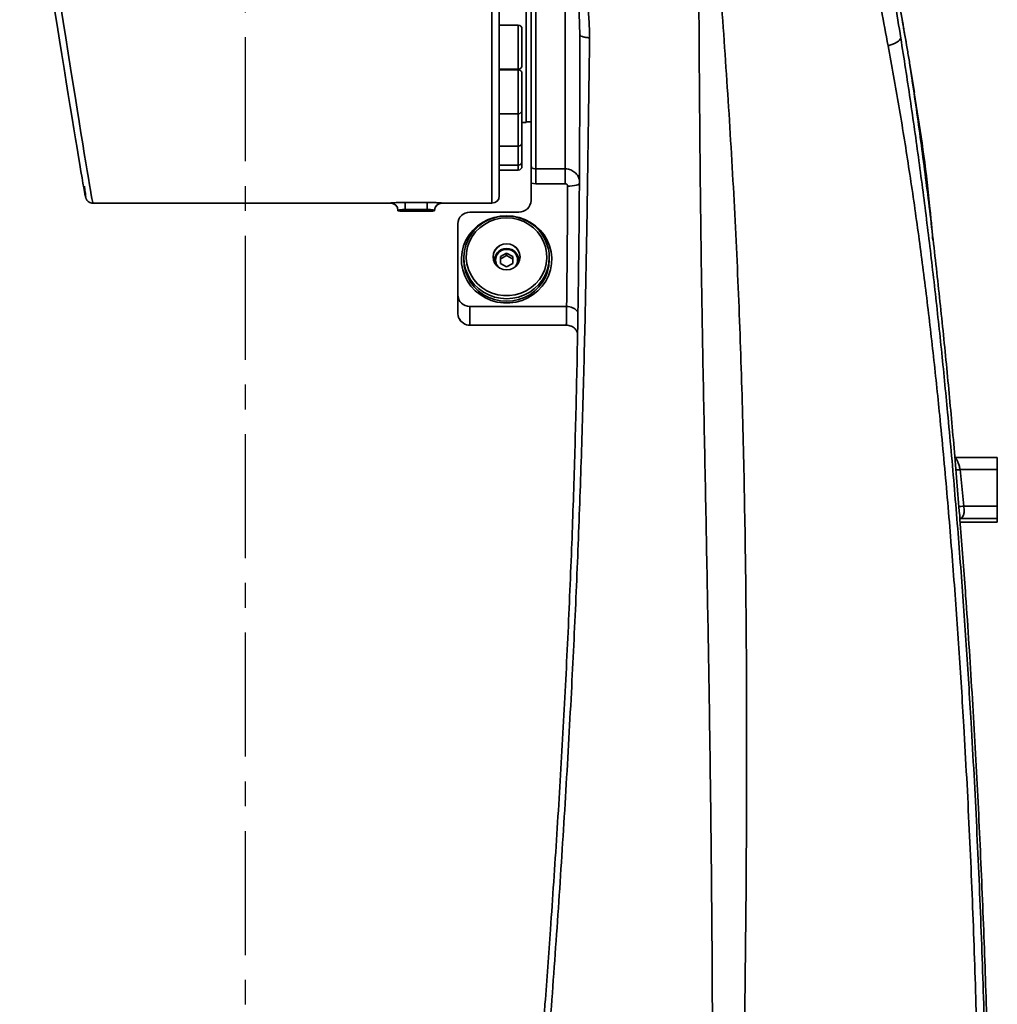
# Model space of a CAD drawing. Header units: millimetres. Extents: x -10540 to 6039, y -7467 to 6433.
# Tile 127 of 236: x -8221 to -7821, y 1410 to 1813. Entities that reach past the tile are written whole.
import ezdxf

# ---------------------------------------------------------------- set-up
doc = ezdxf.new("R2010")
doc.units = ezdxf.units.MM
doc.header["$LTSCALE"] = 8
doc.linetypes.add('CENTER', pattern=[10.16, 6.35, -1.27, 1.27, -1.27])
doc.layers.add('细实线层', color=7, linetype='Continuous')

msp = doc.modelspace()

# ---------------------------------------------------------------- linework, layer by layer
at = {"linetype": 'Continuous', "lineweight": 35}
for p, q in [((-8013.65, 1771.17), (-8013.65, 1908.79)), ((-8027.65, 1738.17), (-8027.65, 1907.51)), ((-8024.65, 1907.61), (-8024.65, 1741.17)), ((-8016.85, 1811.06), (-8024.65, 1811.06)), ((-8016.85, 1795.51), (-8016.85, 1811.06)), ((-8015.35, 1809.56), (-8015.35, 1796.6)), ((-7991.66, 1807.28), (-7991.69, 1808.53)), ((-7991.52, 1807.06), (-7991.66, 1807.28)), ((-7991.65, 1772), (-7991.65, 1808.29)), ((-8016.85, 1793.06), (-8016.85, 1795.51)), ((-8015.35, 1796.6), (-8015.35, 1794.56)), ((-7856.47, 1794.97), (-7856.45, 1794.81)), ((-7854.59, 1783.48), (-7856.46, 1794.97)), ((-8024.65, 1793.06), (-8016.85, 1793.06)), ((-8016.85, 1792.82), (-8024.65, 1792.82)), ((-8016.85, 1776.19), (-8016.85, 1792.82)), ((-8015.35, 1791.32), (-8015.35, 1777.46)), ((-8024.65, 1774.82), (-8016.85, 1774.82)), ((-8016.85, 1774.82), (-8016.85, 1776.19)), ((-8016.85, 1762.13), (-8016.85, 1774.82)), ((-8015.35, 1777.46), (-8015.35, 1776.32)), ((-8015.35, 1776.32), (-8015.35, 1763.53)), ((-8015.35, 1771.17), (-8013.65, 1771.17)), ((-8013.65, 1771.42), (-8011.65, 1771.42)), ((-8015.35, 1763.53), (-8015.35, 1763.05)), ((-8015.35, 1763.05), (-8015.35, 1755.36)), ((-8024.65, 1761.55), (-8016.85, 1761.55)), ((-8016.85, 1761.55), (-8016.85, 1762.13)), ((-8016.85, 1753.75), (-8016.85, 1761.55)), ((-8015.35, 1755.36), (-8015.35, 1755.25)), ((-8015.35, 1755.36), (-8015.35, 1753.24)), ((-8024.65, 1753.75), (-8016.85, 1753.75)), ((-8024.65, 1751.74), (-8016.85, 1751.74)), ((-8016.85, 1751.74), (-8016.85, 1753.75)), ((-8009.65, 1752.22), (-7997.66, 1752.22)), ((-7997.66, 1752.22), (-7997.66, 1746.14)), ((-8009.65, 1746.14), (-8011.65, 1746.33)), ((-8011.65, 1746.33), (-8011.65, 1739.3)), ((-7997.66, 1746.14), (-8009.65, 1746.14)), ((-8063.15, 1738.45), (-8054.15, 1738.45)), ((-8063.15, 1735.55), (-8063.15, 1738.45)), ((-8054.15, 1735.55), (-8054.15, 1738.45)), ((-8191.1, 1738.17), (-8069.15, 1738.17)), ((-8069.15, 1738.17), (-8069.15, 1738.21)), ((-8066.15, 1734.96), (-8066.15, 1735.22)), ((-8054.15, 1735.55), (-8063.15, 1735.55)), ((-8063.15, 1735.55), (-8063.15, 1734.87)), ((-8063.15, 1734.87), (-8054.15, 1734.87)), ((-8054.15, 1734.87), (-8054.15, 1735.55)), ((-8051.15, 1735.31), (-8050.88, 1736.51)), ((-8051.15, 1735.22), (-8051.15, 1734.96)), ((-8048.15, 1738.21), (-8048.15, 1738.17)), ((-8048.15, 1738.17), (-8027.65, 1738.17)), ((-8036.65, 1734.48), (-8016.65, 1734.48)), ((-8041.65, 1700.67), (-8041.65, 1729.65)), ((-8039.15, 1715.93), (-8039.15, 1714.9)), ((-8026.6, 1715.47), (-8026.92, 1714.66)), ((-8026.65, 1714.74), (-8026.65, 1713.97)), ((-8024.15, 1716.27), (-8021.65, 1717.66)), ((-8024.15, 1713.48), (-8024.15, 1716.27)), ((-8021.65, 1717.66), (-8019.15, 1716.27)), ((-8021.65, 1716.76), (-8021.65, 1717.66)), ((-8019.15, 1716.27), (-8019.15, 1713.48)), ((-8016.38, 1714.66), (-8016.71, 1715.47)), ((-8016.65, 1713.97), (-8016.65, 1714.74)), ((-8004.15, 1714.9), (-8004.15, 1715.93)), ((-8021.65, 1712.08), (-8024.15, 1713.48)), ((-8019.15, 1713.48), (-8021.65, 1712.08)), ((-8041.65, 1693.23), (-8041.65, 1700.67)), ((-7997.16, 1695.84), (-8036.65, 1695.84)), ((-8036.65, 1695.84), (-8036.65, 1688.17)), ((-7997.16, 1695.84), (-7997.08, 1695.84)), ((-8041.65, 1693.18), (-8041.65, 1693.23)), ((-8041.65, 1693.18), (-8041.62, 1692.94)), ((-8036.65, 1688.17), (-7997.18, 1688.17)), ((-7997.18, 1688.26), (-7997.18, 1688.2)), ((-7838.03, 1633.96), (-7820.65, 1633.96)), ((-7820.65, 1633.96), (-7820.65, 1629.04)), ((-7835.93, 1629.04), (-7834.4, 1614.05)), ((-7820.65, 1629.04), (-7835.93, 1629.04)), ((-7820.65, 1629.04), (-7820.65, 1614.05)), ((-7834.4, 1614.05), (-7820.65, 1614.05)), ((-7820.65, 1614.05), (-7820.65, 1608.96)), ((-7820.65, 1608.96), (-7835.82, 1608.96)), ((-7835.82, 1607.47), (-7820.65, 1607.47)), ((-7820.65, 1608.96), (-7820.65, 1607.47))]:
    msp.add_line(p, q, dxfattribs=at)
at = {"linetype": 'Continuous', "lineweight": 35, "flags": 128}
for points in [[(-7865.35, 1802.61), (-7864.32, 1802.96), (-7863.38, 1803.33), (-7862.53, 1803.72), (-7861.8, 1804.13), (-7861.19, 1804.54), (-7860.72, 1804.96), (-7860.38, 1805.37), (-7860.18, 1805.76)], [(-7854.67, 1783.32), (-7856.44, 1794.74), (-7856.44, 1794.74), (-7856.44, 1794.74)], [(-7991.75, 1746.21), (-7991.75, 1746.2), (-7992.04, 1745.96), (-7992.5, 1745.74), (-7993.12, 1745.54), (-7993.88, 1745.38), (-7994.74, 1745.26), (-7995.68, 1745.19), (-7996.66, 1745.17)], [(-8021.65, 1733.03), (-8019.08, 1732.85), (-8016.55, 1732.33), (-8014.13, 1731.48), (-8011.85, 1730.31), (-8009.76, 1728.85), (-8007.91, 1727.11), (-8006.32, 1725.15), (-8005.03, 1722.99), (-8004.06, 1720.68), (-8003.43, 1718.26), (-8003.16, 1715.78), (-8003.25, 1713.29), (-8003.7, 1710.83), (-8004.5, 1708.46), (-8005.63, 1706.22), (-8007.08, 1704.16), (-8008.8, 1702.3), (-8010.78, 1700.7), (-8012.97, 1699.38), (-8015.33, 1698.36), (-8017.81, 1697.68), (-8020.36, 1697.33), (-8022.94, 1697.33), (-8025.5, 1697.68), (-8027.98, 1698.36), (-8030.34, 1699.38), (-8032.53, 1700.7), (-8034.5, 1702.3), (-8036.23, 1704.16), (-8037.67, 1706.22), (-8038.81, 1708.46), (-8039.6, 1710.83), (-8040.05, 1713.29), (-8040.14, 1715.78), (-8039.87, 1718.26), (-8039.25, 1720.68), (-8038.28, 1722.99), (-8036.99, 1725.15), (-8035.4, 1727.11), (-8033.54, 1728.85), (-8031.46, 1730.31), (-8029.18, 1731.48), (-8026.75, 1732.33), (-8024.23, 1732.85), (-8021.65, 1733.03)], [(-8021.65, 1732.13), (-8024.06, 1731.96), (-8026.41, 1731.45), (-8028.66, 1730.62), (-8030.76, 1729.48), (-8032.66, 1728.06), (-8034.34, 1726.39), (-8035.74, 1724.49), (-8036.84, 1722.43), (-8037.62, 1720.22), (-8038.05, 1717.94), (-8038.14, 1715.61), (-8037.88, 1713.3), (-8037.27, 1711.05), (-8036.33, 1708.9), (-8035.07, 1706.92), (-8033.53, 1705.13), (-8031.74, 1703.58), (-8029.73, 1702.29), (-8027.55, 1701.31), (-8025.24, 1700.64), (-8022.86, 1700.3), (-8020.45, 1700.3), (-8018.07, 1700.64), (-8015.76, 1701.31), (-8013.58, 1702.29), (-8011.57, 1703.58), (-8009.77, 1705.13), (-8008.23, 1706.92), (-8006.98, 1708.9), (-8006.04, 1711.05), (-8005.43, 1713.3), (-8005.16, 1715.61), (-8005.25, 1717.94), (-8005.69, 1720.22), (-8006.47, 1722.43), (-8007.57, 1724.49), (-8008.97, 1726.39), (-8010.64, 1728.06), (-8012.55, 1729.48), (-8014.65, 1730.62), (-8016.9, 1731.45), (-8019.25, 1731.96), (-8021.65, 1732.13)], [(-8021.65, 1721.53), (-8023.08, 1721.35), (-8024.42, 1720.81), (-8025.56, 1719.97), (-8026.44, 1718.86), (-8026.99, 1717.57), (-8027.18, 1716.19), (-8026.99, 1714.81), (-8026.44, 1713.52), (-8025.56, 1712.42), (-8024.42, 1711.57), (-8023.08, 1711.04), (-8021.65, 1710.86), (-8020.22, 1711.04), (-8018.89, 1711.57), (-8017.75, 1712.42), (-8016.87, 1713.52), (-8016.32, 1714.81), (-8016.13, 1716.19), (-8016.32, 1717.57), (-8016.87, 1718.86), (-8017.75, 1719.97), (-8018.89, 1720.81), (-8020.22, 1721.35), (-8021.65, 1721.53)], [(-8021.65, 1721.5), (-8023.08, 1721.32), (-8024.4, 1720.79), (-8025.54, 1719.94), (-8026.42, 1718.84), (-8026.97, 1717.56), (-8027.15, 1716.19), (-8026.97, 1714.81), (-8026.42, 1713.53), (-8025.54, 1712.43), (-8024.4, 1711.58), (-8023.08, 1711.05), (-8021.65, 1710.87), (-8020.23, 1711.05), (-8018.9, 1711.58), (-8017.76, 1712.43), (-8016.89, 1713.53), (-8016.34, 1714.81), (-8016.15, 1716.19), (-8016.34, 1717.56), (-8016.89, 1718.84), (-8017.76, 1719.94), (-8018.9, 1720.79), (-8020.23, 1721.32), (-8021.65, 1721.5)], [(-8004.15, 1715.93), (-8004.33, 1713.53), (-8004.86, 1711.17), (-8005.73, 1708.91), (-8006.93, 1706.79), (-8008.43, 1704.86), (-8010.19, 1703.16), (-8012.19, 1701.71), (-8014.38, 1700.56), (-8016.72, 1699.71), (-8019.16, 1699.2), (-8021.65, 1699.03), (-8024.14, 1699.2), (-8026.58, 1699.71), (-8028.92, 1700.56), (-8031.11, 1701.71), (-8033.11, 1703.16), (-8034.88, 1704.86), (-8036.38, 1706.79), (-8037.57, 1708.91), (-8038.44, 1711.17), (-8038.98, 1713.53), (-8039.15, 1715.93), (-8039.15, 1715.93)], [(-8039.15, 1714.9), (-8038.98, 1712.49), (-8038.44, 1710.14), (-8037.57, 1707.88), (-8036.38, 1705.76), (-8034.88, 1703.83), (-8033.11, 1702.12), (-8031.11, 1700.68), (-8028.92, 1699.52), (-8026.58, 1698.68), (-8024.14, 1698.17), (-8021.65, 1697.99), (-8019.16, 1698.17), (-8016.72, 1698.68), (-8014.38, 1699.52), (-8012.19, 1700.68), (-8010.19, 1702.12), (-8008.43, 1703.83), (-8006.93, 1705.76), (-8005.73, 1707.88), (-8004.86, 1710.14), (-8004.33, 1712.49), (-8004.15, 1714.9), (-8004.15, 1714.9)]]:
    msp.add_lwpolyline(points, dxfattribs=at)
at = {"linetype": 'Continuous', "lineweight": 35}
for centre, radius, start, end in [((-8016.85, 1809.56), 1.5, 0, 90), ((-8016.85, 1794.56), 1.5, 270, 0), ((-8016.85, 1791.32), 1.5, 0, 90), ((-8016.85, 1776.32), 1.5, 270, 0), ((-8016.85, 1763.05), 1.5, 270, 0), ((-8016.85, 1755.25), 1.5, 270, 0), ((-8016.85, 1753.24), 1.5, 270, 0), ((-8027.65, 1741.17), 3, 270, 0), ((-8016.57, 1739.39), 4.92, 269.024, 358.9896), ((-8069.15, 1735.22), 3, 0.0073, 90.0073), ((-8069.15, 1735.17), 3, 0, 90), ((-8063.9, 1759.28), 24.42, 264.7115, 271.7584), ((-8053.4, 1759.28), 24.42, 268.2416, 275.2885), ((-8048.15, 1735.22), 3, 89.9927, 179.9927), ((-8048.15, 1735.17), 3, 90, 180), ((-8036.74, 1729.56), 4.92, 89.024, 178.9896), ((-8021.92, 1715.6), 17.24, 89.118, 178.8956), ((-8021.33, 1715.66), 17.18, 0.9161, 91.0703), ((-8021.75, 1714.69), 4.89, 88.8519, 190.8502), ((-8021.8, 1714.89), 4.33, 88.0462, 222.2045), ((-8021.52, 1714.71), 4.86, 348.7812, 91.5166), ((-8021.51, 1714.88), 4.34, 317.9092, 91.8401), ((-8036.74, 1700.75), 4.92, 181.0104, 270.976), ((-8036.65, 1693.17), 5, 204.6698, 270), ((-7850.43, 1772.11), 143.8, 275.1013, 275.7836), ((-7847.83, 1741.54), 128.19, 275.1135, 276.0137)]:
    msp.add_arc(centre, radius, start, end, dxfattribs=at)
for centre, major_axis, ratio, start_param, end_param in [((-8218.12, 1913.17), (-27.02, 175), 0.004649, 1.600899, 3.140875), ((-8221.08, 1912.7), (-27.02, 172), 0.004726, 1.600875, 3.073347), ((-8221.08, 1912.7), (-27.02, 172), 0.004726, 3.168824, 3.368638)]:
    msp.add_ellipse(centre, major_axis=major_axis, ratio=ratio, start_param=start_param, end_param=end_param, dxfattribs=at)
for points, knots in [([(-7870.71, 1867.49), (-7868.8, 1856.73), (-7865.13, 1836.16), (-7861.78, 1815.58), (-7860.18, 1805.76)], [0, 0, 0, 0, 0.523148, 1, 1, 1, 1]), ([(-7865.35, 1802.61), (-7867.21, 1812.35), (-7871.09, 1832.76), (-7875.4, 1853.15), (-7877.65, 1863.81)], [0, 0, 0, 0, 0.476971, 1, 1, 1, 1]), ([(-8011.65, 1754.19), (-8011.65, 1755.41), (-8011.65, 1757.83), (-8011.65, 1762.48), (-8011.65, 1768.09), (-8011.65, 1774.85), (-8011.65, 1782.81), (-8011.65, 1791.62), (-8011.65, 1801.23), (-8011.65, 1811.62), (-8011.65, 1822.66), (-8011.65, 1834.31), (-8011.65, 1846.44), (-8011.65, 1854.9), (-8011.65, 1859.13)], [0, 0, 0, 0, 0.075264, 0.1505, 0.225663, 0.312089, 0.398188, 0.483906, 0.569799, 0.655957, 0.742295, 0.827952, 0.913873, 1, 1, 1, 1]), ([(-8009.65, 1858.48), (-8009.65, 1854.2), (-8009.65, 1845.65), (-8009.65, 1833.36), (-8009.65, 1821.57), (-8009.65, 1810.4), (-8009.65, 1799.91), (-8009.65, 1790.17), (-8009.65, 1781.25), (-8009.65, 1773.2), (-8009.65, 1766.35), (-8009.65, 1760.65), (-8009.65, 1755.92), (-8009.65, 1753.45), (-8009.65, 1752.22)], [0, 0, 0, 0, 0.085874, 0.171747, 0.257619, 0.343491, 0.429363, 0.515234, 0.601105, 0.686976, 0.772847, 0.848564, 0.924282, 1, 1, 1, 1]), ([(-7948.19, 901.17), (-7947.69, 912.31), (-7946.71, 934.61), (-7945.43, 968.35), (-7944.21, 1002.31), (-7943.04, 1036.49), (-7941.95, 1070.85), (-7940.81, 1110.37), (-7939.69, 1155.07), (-7938.68, 1204.97), (-7937.92, 1254.97), (-7937.44, 1305.16), (-7937.23, 1355.5), (-7937.31, 1405.98), (-7937.64, 1456.48), (-7938.18, 1504.82), (-7938.89, 1551), (-7939.7, 1595.02), (-7940.55, 1638.99), (-7941.44, 1682.96), (-7942.13, 1726.91), (-7942.56, 1770.84), (-7942.86, 1814.67), (-7943.03, 1843.82), (-7943.11, 1858.39)], [0, 0, 0, 0, 0.0359194, 0.0718459, 0.1077676, 0.1438715, 0.1799799, 0.2160851, 0.268046, 0.3200211, 0.3720002, 0.4239662, 0.4763014, 0.5286458, 0.5809906, 0.6333263, 0.6790284, 0.7247384, 0.7704466, 0.8161462, 0.8621028, 0.9080673, 0.9540367, 1, 1, 1, 1]), ([(-7936.54, 1859), (-7936.54, 1859), (-7935.42, 1844.54), (-7933.24, 1815.58), (-7930.3, 1772), (-7927.81, 1728.28), (-7925.92, 1684.33), (-7924.64, 1640.17), (-7923.8, 1595.84), (-7923.37, 1551.45), (-7923.28, 1505.12), (-7923.51, 1456.84), (-7924.06, 1406.63), (-7924.87, 1356.43), (-7925.92, 1306.16), (-7927.18, 1255.82), (-7928.68, 1205.45), (-7930.42, 1155.17), (-7932.2, 1110.25), (-7933.98, 1070.65), (-7935.69, 1036.35), (-7937.53, 1002.17), (-7939.48, 968.15), (-7941.53, 934.32), (-7942.95, 911.97), (-7943.66, 900.8)], [0, 0, 0, 0, 0, 0.045695, 0.0914, 0.1371, 0.182788, 0.2288, 0.27482, 0.320843, 0.366859, 0.418847, 0.470843, 0.522838, 0.574825, 0.627124, 0.679435, 0.731741, 0.784034, 0.820017, 0.856021, 0.892032, 0.928037, 0.964027, 1, 1, 1, 1]), ([(-7857.79, 1802.7), (-7858.44, 1806.53), (-7860.49, 1818.68), (-7863.66, 1835.98), (-7866.32, 1849.42), (-7867.34, 1854.58)], [0, 0, 0, 0, 0.220946, 0.701003, 1, 1, 1, 1]), ([(-7856.45, 1794.81), (-7856.45, 1794.82), (-7856.75, 1796.62), (-7858.26, 1805.56), (-7861.72, 1825.42), (-7865.2, 1843.46), (-7867.3, 1854.37)], [0, 0, 0, 0, 0.000661, 0.090404, 0.44938, 1, 1, 1, 1]), ([(-7991.69, 1808.53), (-7991.73, 1810.47), (-7991.81, 1814.69), (-7992.35, 1821.22), (-7993.25, 1829.2), (-7994.37, 1836.58), (-7995.47, 1842.39), (-7996.09, 1845.07), (-7996.48, 1846.33), (-7996.71, 1846.93), (-7996.94, 1847.25), (-7997.03, 1847.33), (-7997.12, 1847.38), (-7997.18, 1847.39), (-7997.25, 1847.38), (-7997.34, 1847.34), (-7997.43, 1847.26), (-7997.55, 1847.1), (-7997.61, 1846.96), (-7997.66, 1846.87)], [0, 0, 0, 0, 0.1478075, 0.3217163, 0.4931856, 0.7493963, 0.8747976, 0.9296849, 0.9510072, 0.9718218, 0.9754983, 0.9789671, 0.9806118, 0.9821921, 0.9837571, 0.9853789, 0.9888125, 0.9924821, 1, 1, 1, 1]), ([(-7997.31, 1847.67), (-7997.23, 1847.67), (-7997.07, 1847.68), (-7996.79, 1847.58), (-7996.42, 1847.31), (-7995.89, 1846.64), (-7995.14, 1845.24), (-7993.97, 1842.36), (-7992.07, 1836.48), (-7990.17, 1829.03), (-7988.68, 1820.8), (-7987.78, 1813.46), (-7987.7, 1808.47), (-7987.66, 1805.92)], [0, 0, 0, 0, 0.005348, 0.010444, 0.019527, 0.036011, 0.067272, 0.128449, 0.249784, 0.492589, 0.656478, 0.824396, 1, 1, 1, 1]), ([(-7997.66, 1752.22), (-7997.66, 1753.8), (-7997.66, 1756.96), (-7997.66, 1763.04), (-7997.66, 1769.8), (-7997.66, 1777.3), (-7997.66, 1785.91), (-7997.66, 1795.64), (-7997.66, 1806.19), (-7997.66, 1816.7), (-7997.66, 1826.94), (-7997.66, 1836.7), (-7997.66, 1843.48), (-7997.66, 1846.87)], [0, 0, 0, 0, 0.103491, 0.206982, 0.296542, 0.386102, 0.482384, 0.57901, 0.675636, 0.771917, 0.847917, 0.924, 1, 1, 1, 1]), ([(-8005.92, 1410.01), (-8005.17, 1420.22), (-8003.45, 1443.44), (-8001.02, 1479.66), (-7998.66, 1518.66), (-7996.64, 1557.64), (-7995.01, 1595.5), (-7993.76, 1632.17), (-7992.85, 1667.6), (-7992.23, 1702.83), (-7991.86, 1737.85), (-7991.68, 1772.7), (-7991.66, 1795.75), (-7991.66, 1807.28)], [0, 0, 0, 0, 0.0763175, 0.1734733, 0.270618, 0.3678199, 0.4651639, 0.5544486, 0.6435751, 0.7326142, 0.8216462, 0.9107499, 1, 1, 1, 1]), ([(-7991.66, 1808.66), (-7991.65, 1808.39), (-7991.63, 1807.86), (-7991.61, 1807.33), (-7991.59, 1807.06)], [0, 0, 0, 0, 0.495576, 1, 1, 1, 1]), ([(-7987.66, 1805.92), (-7988.2, 1805.97), (-7989.29, 1806.06), (-7990.59, 1806.39), (-7991.39, 1806.74), (-7991.49, 1806.98), (-7991.52, 1807.06)], [0, 0, 0, 0, 0.275235, 0.5674, 0.859565, 1, 1, 1, 1]), ([(-7987.66, 1805.92), (-7987.83, 1793.39), (-7988.16, 1768.35), (-7988.72, 1730.44), (-7989.44, 1692.31), (-7990.39, 1653.94), (-7991.64, 1615.33), (-7993.19, 1576.55), (-7995.13, 1536.39), (-7997.47, 1494.89), (-8000.22, 1452.07), (-8003.25, 1409.21), (-8006.47, 1366.36), (-8009.59, 1326.23), (-8012.5, 1288.85), (-8015.14, 1254.21), (-8017.68, 1219.62), (-8020.04, 1185.08), (-8022.18, 1150.64), (-8024.04, 1116.33), (-8025.59, 1082.6), (-8026.75, 1049.47), (-8027.86, 1016.9), (-8028.52, 995.39), (-8028.84, 984.63)], [0, 0, 0, 0, 0.0469118, 0.0937463, 0.14055, 0.1873737, 0.2342689, 0.2812316, 0.3281273, 0.3796699, 0.4312135, 0.4827908, 0.5344165, 0.5860045, 0.6278435, 0.6696656, 0.7114874, 0.7533313, 0.795216, 0.8370545, 0.8788447, 0.9191846, 0.9595556, 1, 1, 1, 1]), ([(-7860.18, 1805.76), (-7858.88, 1797.45), (-7856.28, 1780.81), (-7852.73, 1755.53), (-7849.41, 1730.04), (-7846.35, 1704.33), (-7843.54, 1678.44), (-7840.79, 1650.58), (-7838.14, 1620.78), (-7835.61, 1589.06), (-7833.35, 1557.25), (-7831.12, 1521.74), (-7829.03, 1482.54), (-7827.18, 1439.64), (-7825.79, 1397.15), (-7824.82, 1355.09), (-7824.27, 1313.47), (-7824.14, 1271.9), (-7824.44, 1230.29), (-7825.16, 1188.65), (-7826.35, 1147.01), (-7828.01, 1105.53), (-7829.84, 1070.77), (-7831.59, 1042.66), (-7832.62, 1028.32), (-7833.13, 1021.14)], [0, 0, 0, 0, 0.0333052, 0.0666471, 0.1000016, 0.1333488, 0.1666741, 0.1999682, 0.2401633, 0.2803723, 0.3205868, 0.3607895, 0.4148139, 0.4688473, 0.5228739, 0.5753226, 0.6277835, 0.680244, 0.732692, 0.7855883, 0.8385017, 0.8914101, 0.9442994, 0.9721498, 1, 1, 1, 1]), ([(-7838.04, 1023.87), (-7837.47, 1030.88), (-7836.35, 1044.89), (-7834.41, 1072.46), (-7832.36, 1106.64), (-7830.46, 1147.53), (-7829.06, 1188.58), (-7828.14, 1229.89), (-7827.67, 1271.43), (-7827.65, 1313.18), (-7828.08, 1354.99), (-7828.96, 1397.01), (-7830.28, 1439.21), (-7832.06, 1481.59), (-7834.12, 1520.48), (-7836.35, 1555.87), (-7838.65, 1587.76), (-7841.26, 1619.55), (-7844.02, 1649.31), (-7846.91, 1677), (-7849.92, 1702.6), (-7853.24, 1728), (-7856.91, 1753.15), (-7860.89, 1778.06), (-7863.87, 1794.43), (-7865.35, 1802.61)], [0, 0, 0, 0, 0.027407, 0.054814, 0.107334, 0.159873, 0.212418, 0.264945, 0.317982, 0.371033, 0.424084, 0.477122, 0.530843, 0.584571, 0.638289, 0.678864, 0.719452, 0.760033, 0.800599, 0.833794, 0.867025, 0.90028, 0.933544, 0.966793, 1, 1, 1, 1]), ([(-7856.44, 1794.74), (-7856.44, 1794.75), (-7856.44, 1794.76), (-7856.44, 1794.77), (-7856.45, 1794.79), (-7856.45, 1794.79), (-7856.45, 1794.8), (-7856.45, 1794.8), (-7856.45, 1794.8), (-7856.45, 1794.81), (-7856.45, 1794.81), (-7856.45, 1794.81), (-7856.45, 1794.81), (-7856.45, 1794.81)], [0, 0, 0, 0, 0.32693, 0.54528, 0.692119, 0.791126, 0.858148, 0.903794, 0.935172, 0.966185, 0.979371, 0.992703, 1, 1, 1, 1]), ([(-7856.44, 1794.74), (-7855.16, 1786), (-7852.59, 1768.52), (-7849.13, 1741.86), (-7845.94, 1714.89), (-7843.02, 1687.66), (-7840.34, 1660.26), (-7837.88, 1632.72), (-7835.63, 1605.09), (-7833.29, 1573.38), (-7830.95, 1537.59), (-7828.72, 1497.72), (-7826.87, 1457.81), (-7825.38, 1417.88), (-7824.25, 1377.96), (-7823.44, 1336.11), (-7823.03, 1292.35), (-7823.08, 1246.71), (-7823.63, 1201.18), (-7824.62, 1159.02), (-7825.94, 1120.24), (-7827.51, 1084.84), (-7829.41, 1049.59), (-7831.01, 1026.27), (-7831.81, 1014.62)], [0, 0, 0, 0, 0.035277, 0.070552, 0.105828, 0.141104, 0.176381, 0.211658, 0.246936, 0.282214, 0.332796, 0.383378, 0.433961, 0.484544, 0.535127, 0.58571, 0.643711, 0.701711, 0.759712, 0.817712, 0.863285, 0.908857, 0.954428, 1, 1, 1, 1]), ([(-7848.23, 1735.93), (-7848.42, 1737.73), (-7849.35, 1746.7), (-7851.31, 1762.52), (-7853.56, 1776.49), (-7854.67, 1783.32)], [0, 0, 0, 0, 0.113281, 0.566443, 1, 1, 1, 1]), ([(-8011.65, 1754.19), (-8011.65, 1754.19), (-8011.65, 1754.12), (-8011.65, 1753.84), (-8011.61, 1753.39), (-8011.44, 1752.9), (-8011.11, 1752.52), (-8010.5, 1752.23), (-8009.98, 1752.22), (-8009.65, 1752.22)], [0, 0, 0, 0, 0.000018, 0.072915, 0.255651, 0.412115, 0.539154, 0.706178, 1, 1, 1, 1]), ([(-8011.65, 1746.33), (-8011.65, 1746.95), (-8011.65, 1748.17), (-8011.65, 1750.25), (-8011.65, 1751.99), (-8011.65, 1753.18), (-8011.65, 1753.85), (-8011.65, 1754.03), (-8011.65, 1754.11), (-8011.65, 1754.16), (-8011.65, 1754.18), (-8011.65, 1754.19), (-8011.65, 1754.19)], [0, 0, 0, 0, 0.21004, 0.419618, 0.714881, 0.926687, 0.966859, 0.983998, 0.992076, 0.996046, 0.99872, 1, 1, 1, 1]), ([(-7997.66, 1752.22), (-7997.21, 1752.19), (-7996.1, 1752.12), (-7994.4, 1751.43), (-7992.9, 1750.12), (-7992, 1748.72), (-7991.88, 1747.79), (-7991.84, 1747.5)], [0, 0, 0, 0, 0.160542, 0.403592, 0.646709, 0.889839, 1, 1, 1, 1]), ([(-7996.66, 1745.17), (-7996.67, 1745.28), (-7996.69, 1745.49), (-7996.86, 1745.78), (-7997.12, 1746), (-7997.4, 1746.12), (-7997.58, 1746.13), (-7997.66, 1746.14)], [0, 0, 0, 0, 0.214621, 0.429244, 0.643827, 0.858325, 1, 1, 1, 1]), ([(-7997.08, 1695.84), (-7997.08, 1695.84), (-7996.82, 1712.28), (-7996.74, 1728.72), (-7996.66, 1745.17)], [0, 0, 0, 0, 0.000013, 1, 1, 1, 1]), ([(-8194.14, 1740.91), (-8194.14, 1740.87), (-8194.1, 1740.7), (-8194.06, 1740.54), (-8193.98, 1740.27), (-8193.89, 1740.02), (-8193.72, 1739.68), (-8193.45, 1739.28), (-8193, 1738.81), (-8192.34, 1738.41), (-8191.67, 1738.17), (-8191.25, 1738.2), (-8191.12, 1738.2)], [0, 0, 0, 0, 0.079619, 0.38828, 0.537304, 0.659884, 0.727194, 0.7841, 0.840773, 0.903075, 0.970645, 1, 1, 1, 1]), ([(-8069.15, 1738.21), (-8069.12, 1738.23), (-8069.05, 1738.25), (-8068.32, 1738.31), (-8066.96, 1738.38), (-8065.17, 1738.44), (-8063.83, 1738.44), (-8063.15, 1738.45)], [0, 0, 0, 0, 0.141721, 0.355422, 0.56954, 0.784389, 1, 1, 1, 1]), ([(-8054.15, 1738.45), (-8053.72, 1738.45), (-8052.61, 1738.44), (-8050.92, 1738.4), (-8049.39, 1738.34), (-8048.35, 1738.27), (-8048.22, 1738.23), (-8048.15, 1738.21)], [0, 0, 0, 0, 0.14079, 0.356929, 0.572377, 0.786566, 1, 1, 1, 1]), ([(-8063.15, 1735.55), (-8063.49, 1735.54), (-8064.16, 1735.53), (-8065.06, 1735.46), (-8065.74, 1735.37), (-8066.1, 1735.28), (-8066.14, 1735.23), (-8066.15, 1735.22)], [0, 0, 0, 0, 0.213221, 0.42687, 0.641462, 0.856903, 1, 1, 1, 1]), ([(-8051.15, 1735.22), (-8051.19, 1735.24), (-8051.25, 1735.3), (-8051.77, 1735.4), (-8052.53, 1735.49), (-8053.38, 1735.54), (-8053.93, 1735.54), (-8054.15, 1735.55)], [0, 0, 0, 0, 0.215491, 0.431079, 0.646424, 0.860837, 1, 1, 1, 1]), ([(-7847.06, 1722.96), (-7847.07, 1723.01), (-7847.21, 1724.99), (-7847.58, 1729.27), (-7848.01, 1733.7), (-7848.23, 1735.93)], [0, 0, 0, 0, 0.013505, 0.504207, 1, 1, 1, 1]), ([(-8021.65, 1716.76), (-8022.1, 1716.48), (-8022.94, 1715.96), (-8023.77, 1715.55), (-8024.15, 1715.37)], [0, 0, 0, 0, 0.534686, 1, 1, 1, 1]), ([(-8019.15, 1715.37), (-8019.6, 1715.59), (-8020.44, 1715.99), (-8021.27, 1716.52), (-8021.65, 1716.76)], [0, 0, 0, 0, 0.5346859, 1, 1, 1, 1]), ([(-7997.18, 1688.2), (-7997.18, 1688.36), (-7997.18, 1688.68), (-7997.17, 1690.22), (-7997.17, 1692.49), (-7997.16, 1694.72), (-7997.16, 1695.84)], [0, 0, 0, 0, 0.248128, 0.496256, 0.748128, 1, 1, 1, 1]), ([(-7992.44, 1693.46), (-7992.7, 1693.86), (-7993.16, 1694.57), (-7994.44, 1695.31), (-7995.74, 1695.74), (-7996.63, 1695.81), (-7997.08, 1695.84)], [0, 0, 0, 0, 0.3580459, 0.6234696, 0.8112865, 1, 1, 1, 1]), ([(-8040.39, 1689.89), (-8040.67, 1690.25), (-8041.15, 1690.89), (-8041.58, 1692.1), (-8041.63, 1692.88), (-8041.65, 1693.23)], [0, 0, 0, 0, 0.414331, 0.737534, 1, 1, 1, 1]), ([(-7992.59, 1685.14), (-7992.89, 1685.7), (-7993.51, 1686.83), (-7995.2, 1687.97), (-7996.52, 1688.13), (-7997.18, 1688.2)], [0, 0, 0, 0, 0.321723, 0.660862, 1, 1, 1, 1]), ([(-7838.27, 1633.96), (-7838.17, 1633.94), (-7837.89, 1633.89), (-7837.38, 1633.32), (-7836.8, 1632.21), (-7836.27, 1630.74), (-7836.05, 1629.61), (-7835.93, 1629.04)], [0, 0, 0, 0, 0.137491, 0.358964, 0.577399, 0.789898, 1, 1, 1, 1]), ([(-7834.4, 1614.05), (-7834.35, 1613.7), (-7834.22, 1612.81), (-7834.25, 1611.39), (-7834.57, 1610.07), (-7835.13, 1609.16), (-7835.59, 1609.03), (-7835.82, 1608.96)], [0, 0, 0, 0, 0.130063, 0.333168, 0.547583, 0.772252, 1, 1, 1, 1]), ([(-8032.65, 850.29), (-8032.65, 859.6), (-8032.65, 878.21), (-8032.64, 906.32), (-8032.55, 934.73), (-8032.31, 963.48), (-8031.87, 992.56), (-8031.2, 1021.94), (-8030.27, 1051.56), (-8029.02, 1082.82), (-8027.42, 1115.67), (-8025.45, 1150.13), (-8023.21, 1184.71), (-8020.76, 1219.36), (-8018.14, 1254.06), (-8015.42, 1288.8), (-8012.52, 1324.96), (-8009.54, 1362.57), (-8007.27, 1391.39), (-8006.13, 1407.21), (-8005.92, 1410.01)], [0, 0, 0, 0, 0.053019, 0.106051, 0.159104, 0.212211, 0.265406, 0.318603, 0.371728, 0.424817, 0.48549, 0.546213, 0.60698, 0.667664, 0.728293, 0.7889, 0.849512, 0.917433, 0.985399, 1, 1, 1, 1])]:
    msp.add_open_spline(points, degree=3, knots=knots, dxfattribs=at)
msp.add_open_spline([(-8009.65, 1752.22), (-8009.65, 1751.97), (-8009.65, 1751.46), (-8009.65, 1749.92), (-8009.65, 1748.06), (-8009.65, 1746.78), (-8009.65, 1746.14)], degree=3, dxfattribs=at)
at = {"layer": '细实线层', "color": 4, "linetype": 'CENTER'}
msp.add_line((-8128.65, 129.71), (-8128.64, 2454.26), dxfattribs=at)

doc.saveas('drawing.dxf')
